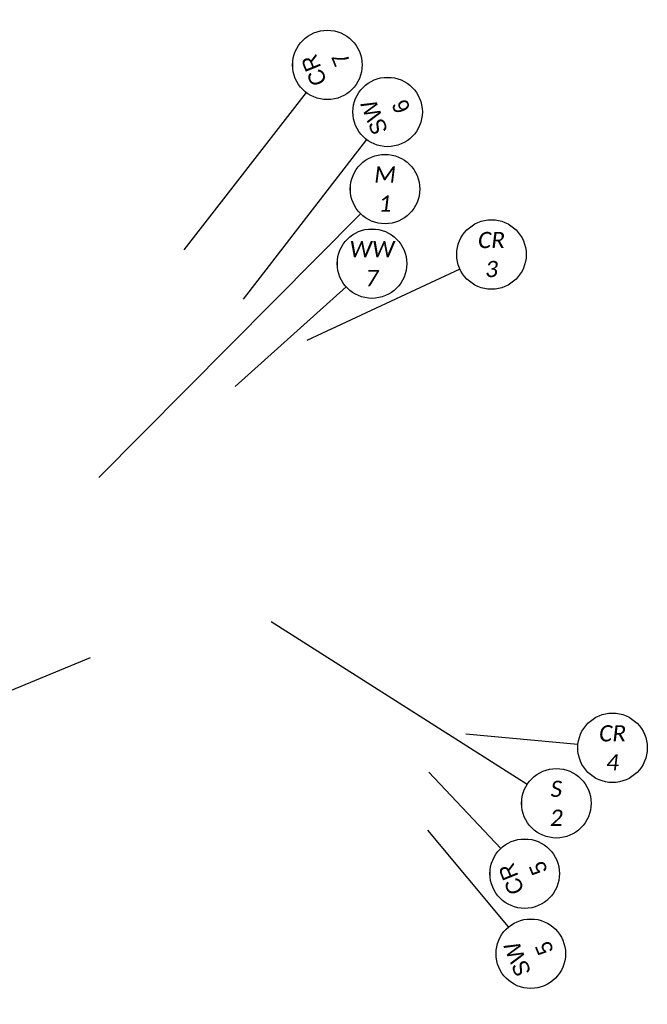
# Model space of a CAD drawing. Header units: feet. Extents: x -5 to 2247819, y -3 to 598692.
# Tile 68 of 70: x 2246357 to 2246466, y 598501 to 598671. Entities that reach past the tile are written whole.
import ezdxf
from ezdxf.enums import TextEntityAlignment as Align

# ---------------------------------------------------------------- set-up
doc = ezdxf.new("R2010")
doc.units = ezdxf.units.FT
doc.header["$MEASUREMENT"] = 0
doc.layers.add('TX_P_20', color=7, linetype='Continuous')
doc.styles.add('P_Slanted_Normal', font='calibrii.ttf', dxfattribs={"height": 0.14})
doc.styles.add('Slanted-Normal', font='font31.shx', dxfattribs={"height": 0.14})

# ---------------------------------------------------------------- blocks, each defined once
blk = doc.blocks.new('*U1040')
blk.add_wipeout([(-0.298, 0.023), (-0.2955, 0.0451), (-0.2906, 0.0699), (-0.2848, 0.0906), (-0.2772, 0.1119), (-0.2675, 0.1334), (-0.2565, 0.1534), (-0.2448, 0.1715), (-0.2336, 0.1865), (-0.2207, 0.2016), (-0.2056, 0.217), (-0.1877, 0.2327), (-0.1718, 0.2446), (-0.1581, 0.2537), (-0.1415, 0.2633), (-0.124, 0.272), (-0.105, 0.2799), (-0.0838, 0.2869), (-0.058, 0.2932), (-0.0359, 0.2967), (-0.0124, 0.2987), (0, 0.2989), (0.0216, 0.2981), (0.0435, 0.2957), (0.0689, 0.2909), (0.0901, 0.285), (0.1109, 0.2776), (0.1354, 0.2665), (0.1535, 0.2565), (0.17, 0.2459), (0.1872, 0.233), (0.2031, 0.2193), (0.2174, 0.2051), (0.2295, 0.1915), (0.2399, 0.1783), (0.253, 0.1592), (0.2635, 0.141), (0.2727, 0.1223), (0.2805, 0.1032), (0.2862, 0.086), (0.2911, 0.0679), (0.2941, 0.053), (0.2965, 0.0374), (0.2983, 0.018), (0.2989, 0), (0.2982, -0.0197), (0.2961, -0.0403), (0.2929, -0.0595), (0.2889, -0.0764), (0.2841, -0.0929), (0.2782, -0.1093), (0.2725, -0.1228), (0.2633, -0.1415), (0.2543, -0.157), (0.2448, -0.1714), (0.232, -0.1884), (0.2205, -0.2018), (0.2114, -0.2113), (0.198, -0.2239), (0.1884, -0.232), (0.1723, -0.2442), (0.1512, -0.2578), (0.1288, -0.2697), (0.1125, -0.2769), (0.0939, -0.2837), (0.0695, -0.2907), (0.0567, -0.2935), (0.0384, -0.2964), (0.0247, -0.2979), (0.0106, -0.2987), (0, -0.2989), (-0.0062, -0.2988), (-0.0176, -0.2984), (-0.0278, -0.2976), (-0.0396, -0.2962), (-0.0516, -0.2944), (-0.0643, -0.2919), (-0.0772, -0.2887), (-0.0923, -0.2843), (-0.1152, -0.2758), (-0.1348, -0.2668), (-0.1505, -0.2582), (-0.168, -0.2472), (-0.1821, -0.237), (-0.1989, -0.2231), (-0.218, -0.2045), (-0.2316, -0.1889), (-0.2458, -0.1701), (-0.2553, -0.1554), (-0.2655, -0.1372), (-0.2748, -0.1176), (-0.2828, -0.0969), (-0.2896, -0.0739), (-0.2939, -0.0542), (-0.297, -0.0333), (-0.2985, -0.0149), (-0.2989, 0)])
at = {"flags": 128}
blk.add_lwpolyline([(-0.2719, -0.1267), (-1.5934, -0.7428)], dxfattribs=at)
blk.add_circle((0, 0), 0.3)
at = {"style": 'Slanted-Normal', "flags": 8}
for tag, p in [('ITEMTYPE', (0, 0.125)), ('ITEMNUMBER', (0, -0.125))]:
    blk.add_attdef(tag, text='', height=0.14, dxfattribs=at).set_placement(p, align=Align.MIDDLE_CENTER)
blk = doc.blocks.new('*U1038')
blk.add_wipeout([(-0.298, 0.023), (-0.2955, 0.0451), (-0.2906, 0.0699), (-0.2848, 0.0906), (-0.2772, 0.1119), (-0.2675, 0.1334), (-0.2565, 0.1534), (-0.2448, 0.1715), (-0.2336, 0.1865), (-0.2207, 0.2016), (-0.2056, 0.217), (-0.1877, 0.2327), (-0.1718, 0.2446), (-0.1581, 0.2537), (-0.1415, 0.2633), (-0.124, 0.272), (-0.105, 0.2799), (-0.0838, 0.2869), (-0.058, 0.2932), (-0.0359, 0.2967), (-0.0124, 0.2987), (0, 0.2989), (0.0216, 0.2981), (0.0435, 0.2957), (0.0689, 0.2909), (0.0901, 0.285), (0.1109, 0.2776), (0.1354, 0.2665), (0.1535, 0.2565), (0.17, 0.2459), (0.1872, 0.233), (0.2031, 0.2193), (0.2174, 0.2051), (0.2295, 0.1915), (0.2399, 0.1783), (0.253, 0.1592), (0.2635, 0.141), (0.2727, 0.1223), (0.2805, 0.1032), (0.2862, 0.086), (0.2911, 0.0679), (0.2941, 0.053), (0.2965, 0.0374), (0.2983, 0.018), (0.2989, 0), (0.2982, -0.0197), (0.2961, -0.0403), (0.2929, -0.0595), (0.2889, -0.0764), (0.2841, -0.0929), (0.2782, -0.1093), (0.2725, -0.1228), (0.2633, -0.1415), (0.2543, -0.157), (0.2448, -0.1714), (0.232, -0.1884), (0.2205, -0.2018), (0.2114, -0.2113), (0.198, -0.2239), (0.1884, -0.232), (0.1723, -0.2442), (0.1512, -0.2578), (0.1288, -0.2697), (0.1125, -0.2769), (0.0939, -0.2837), (0.0695, -0.2907), (0.0567, -0.2935), (0.0384, -0.2964), (0.0247, -0.2979), (0.0106, -0.2987), (0, -0.2989), (-0.0062, -0.2988), (-0.0176, -0.2984), (-0.0278, -0.2976), (-0.0396, -0.2962), (-0.0516, -0.2944), (-0.0643, -0.2919), (-0.0772, -0.2887), (-0.0923, -0.2843), (-0.1152, -0.2758), (-0.1348, -0.2668), (-0.1505, -0.2582), (-0.168, -0.2472), (-0.1821, -0.237), (-0.1989, -0.2231), (-0.218, -0.2045), (-0.2316, -0.1889), (-0.2458, -0.1701), (-0.2553, -0.1554), (-0.2655, -0.1372), (-0.2748, -0.1176), (-0.2828, -0.0969), (-0.2896, -0.0739), (-0.2939, -0.0542), (-0.297, -0.0333), (-0.2985, -0.0149), (-0.2989, 0)])
at = {"flags": 128}
blk.add_lwpolyline([(-0.2987, 0.0279), (-1.2658, 0.1184)], dxfattribs=at)
blk.add_circle((0, 0), 0.3)
at = {"style": 'Slanted-Normal', "flags": 8}
for tag, p in [('ITEMTYPE', (0, 0.125)), ('ITEMNUMBER', (0, -0.125))]:
    blk.add_attdef(tag, text='', height=0.14, dxfattribs=at).set_placement(p, align=Align.MIDDLE_CENTER)
blk = doc.blocks.new('*U1047')
blk.add_wipeout([(-0.298, 0.023), (-0.2955, 0.0451), (-0.2906, 0.0699), (-0.2848, 0.0906), (-0.2772, 0.1119), (-0.2675, 0.1334), (-0.2565, 0.1534), (-0.2448, 0.1715), (-0.2336, 0.1865), (-0.2207, 0.2016), (-0.2056, 0.217), (-0.1877, 0.2327), (-0.1718, 0.2446), (-0.1581, 0.2537), (-0.1415, 0.2633), (-0.124, 0.272), (-0.105, 0.2799), (-0.0838, 0.2869), (-0.058, 0.2932), (-0.0359, 0.2967), (-0.0124, 0.2987), (0, 0.2989), (0.0216, 0.2981), (0.0435, 0.2957), (0.0689, 0.2909), (0.0901, 0.285), (0.1109, 0.2776), (0.1354, 0.2665), (0.1535, 0.2565), (0.17, 0.2459), (0.1872, 0.233), (0.2031, 0.2193), (0.2174, 0.2051), (0.2295, 0.1915), (0.2399, 0.1783), (0.253, 0.1592), (0.2635, 0.141), (0.2727, 0.1223), (0.2805, 0.1032), (0.2862, 0.086), (0.2911, 0.0679), (0.2941, 0.053), (0.2965, 0.0374), (0.2983, 0.018), (0.2989, 0), (0.2982, -0.0197), (0.2961, -0.0403), (0.2929, -0.0595), (0.2889, -0.0764), (0.2841, -0.0929), (0.2782, -0.1093), (0.2725, -0.1228), (0.2633, -0.1415), (0.2543, -0.157), (0.2448, -0.1714), (0.232, -0.1884), (0.2205, -0.2018), (0.2114, -0.2113), (0.198, -0.2239), (0.1884, -0.232), (0.1723, -0.2442), (0.1512, -0.2578), (0.1288, -0.2697), (0.1125, -0.2769), (0.0939, -0.2837), (0.0695, -0.2907), (0.0567, -0.2935), (0.0384, -0.2964), (0.0247, -0.2979), (0.0106, -0.2987), (0, -0.2989), (-0.0062, -0.2988), (-0.0176, -0.2984), (-0.0278, -0.2976), (-0.0396, -0.2962), (-0.0516, -0.2944), (-0.0643, -0.2919), (-0.0772, -0.2887), (-0.0923, -0.2843), (-0.1152, -0.2758), (-0.1348, -0.2668), (-0.1505, -0.2582), (-0.168, -0.2472), (-0.1821, -0.237), (-0.1989, -0.2231), (-0.218, -0.2045), (-0.2316, -0.1889), (-0.2458, -0.1701), (-0.2553, -0.1554), (-0.2655, -0.1372), (-0.2748, -0.1176), (-0.2828, -0.0969), (-0.2896, -0.0739), (-0.2939, -0.0542), (-0.297, -0.0333), (-0.2985, -0.0149), (-0.2989, 0)])
at = {"flags": 128}
blk.add_lwpolyline([(-0.223, -0.2006), (-1.1808, -1.0623)], dxfattribs=at)
blk.add_circle((0, 0), 0.3)
at = {"style": 'Slanted-Normal', "flags": 8}
for tag, p in [('ITEMTYPE', (0, 0.125)), ('ITEMNUMBER', (0, -0.125))]:
    blk.add_attdef(tag, text='', height=0.14, dxfattribs=at).set_placement(p, align=Align.MIDDLE_CENTER)
blk = doc.blocks.new('*U1057')
blk.add_wipeout([(-0.298, 0.023), (-0.2955, 0.0451), (-0.2906, 0.0699), (-0.2848, 0.0906), (-0.2772, 0.1119), (-0.2675, 0.1334), (-0.2565, 0.1534), (-0.2448, 0.1715), (-0.2336, 0.1865), (-0.2207, 0.2016), (-0.2056, 0.217), (-0.1877, 0.2327), (-0.1718, 0.2446), (-0.1581, 0.2537), (-0.1415, 0.2633), (-0.124, 0.272), (-0.105, 0.2799), (-0.0838, 0.2869), (-0.058, 0.2932), (-0.0359, 0.2967), (-0.0124, 0.2987), (0, 0.2989), (0.0216, 0.2981), (0.0435, 0.2957), (0.0689, 0.2909), (0.0901, 0.285), (0.1109, 0.2776), (0.1354, 0.2665), (0.1535, 0.2565), (0.17, 0.2459), (0.1872, 0.233), (0.2031, 0.2193), (0.2174, 0.2051), (0.2295, 0.1915), (0.2399, 0.1783), (0.253, 0.1592), (0.2635, 0.141), (0.2727, 0.1223), (0.2805, 0.1032), (0.2862, 0.086), (0.2911, 0.0679), (0.2941, 0.053), (0.2965, 0.0374), (0.2983, 0.018), (0.2989, 0), (0.2982, -0.0197), (0.2961, -0.0403), (0.2929, -0.0595), (0.2889, -0.0764), (0.2841, -0.0929), (0.2782, -0.1093), (0.2725, -0.1228), (0.2633, -0.1415), (0.2543, -0.157), (0.2448, -0.1714), (0.232, -0.1884), (0.2205, -0.2018), (0.2114, -0.2113), (0.198, -0.2239), (0.1884, -0.232), (0.1723, -0.2442), (0.1512, -0.2578), (0.1288, -0.2697), (0.1125, -0.2769), (0.0939, -0.2837), (0.0695, -0.2907), (0.0567, -0.2935), (0.0384, -0.2964), (0.0247, -0.2979), (0.0106, -0.2987), (0, -0.2989), (-0.0062, -0.2988), (-0.0176, -0.2984), (-0.0278, -0.2976), (-0.0396, -0.2962), (-0.0516, -0.2944), (-0.0643, -0.2919), (-0.0772, -0.2887), (-0.0923, -0.2843), (-0.1152, -0.2758), (-0.1348, -0.2668), (-0.1505, -0.2582), (-0.168, -0.2472), (-0.1821, -0.237), (-0.1989, -0.2231), (-0.218, -0.2045), (-0.2316, -0.1889), (-0.2458, -0.1701), (-0.2553, -0.1554), (-0.2655, -0.1372), (-0.2748, -0.1176), (-0.2828, -0.0969), (-0.2896, -0.0739), (-0.2939, -0.0542), (-0.297, -0.0333), (-0.2985, -0.0149), (-0.2989, 0)])
at = {"flags": 128}
blk.add_lwpolyline([(-0.2531, 0.161), (-2.463, 1.567)], dxfattribs=at)
blk.add_circle((0, 0), 0.3)
at = {"style": 'Slanted-Normal', "flags": 8}
for tag, p in [('ITEMTYPE', (0, 0.125)), ('ITEMNUMBER', (0, -0.125))]:
    blk.add_attdef(tag, text='', height=0.14, dxfattribs=at).set_placement(p, align=Align.MIDDLE_CENTER)
blk = doc.blocks.new('*U1061')
blk.add_wipeout([(-0.298, 0.023), (-0.2955, 0.0451), (-0.2906, 0.0699), (-0.2848, 0.0906), (-0.2772, 0.1119), (-0.2675, 0.1334), (-0.2565, 0.1534), (-0.2448, 0.1715), (-0.2336, 0.1865), (-0.2207, 0.2016), (-0.2056, 0.217), (-0.1877, 0.2327), (-0.1718, 0.2446), (-0.1581, 0.2537), (-0.1415, 0.2633), (-0.124, 0.272), (-0.105, 0.2799), (-0.0838, 0.2869), (-0.058, 0.2932), (-0.0359, 0.2967), (-0.0124, 0.2987), (0, 0.2989), (0.0216, 0.2981), (0.0435, 0.2957), (0.0689, 0.2909), (0.0901, 0.285), (0.1109, 0.2776), (0.1354, 0.2665), (0.1535, 0.2565), (0.17, 0.2459), (0.1872, 0.233), (0.2031, 0.2193), (0.2174, 0.2051), (0.2295, 0.1915), (0.2399, 0.1783), (0.253, 0.1592), (0.2635, 0.141), (0.2727, 0.1223), (0.2805, 0.1032), (0.2862, 0.086), (0.2911, 0.0679), (0.2941, 0.053), (0.2965, 0.0374), (0.2983, 0.018), (0.2989, 0), (0.2982, -0.0197), (0.2961, -0.0403), (0.2929, -0.0595), (0.2889, -0.0764), (0.2841, -0.0929), (0.2782, -0.1093), (0.2725, -0.1228), (0.2633, -0.1415), (0.2543, -0.157), (0.2448, -0.1714), (0.232, -0.1884), (0.2205, -0.2018), (0.2114, -0.2113), (0.198, -0.2239), (0.1884, -0.232), (0.1723, -0.2442), (0.1512, -0.2578), (0.1288, -0.2697), (0.1125, -0.2769), (0.0939, -0.2837), (0.0695, -0.2907), (0.0567, -0.2935), (0.0384, -0.2964), (0.0247, -0.2979), (0.0106, -0.2987), (0, -0.2989), (-0.0062, -0.2988), (-0.0176, -0.2984), (-0.0278, -0.2976), (-0.0396, -0.2962), (-0.0516, -0.2944), (-0.0643, -0.2919), (-0.0772, -0.2887), (-0.0923, -0.2843), (-0.1152, -0.2758), (-0.1348, -0.2668), (-0.1505, -0.2582), (-0.168, -0.2472), (-0.1821, -0.237), (-0.1989, -0.2231), (-0.218, -0.2045), (-0.2316, -0.1889), (-0.2458, -0.1701), (-0.2553, -0.1554), (-0.2655, -0.1372), (-0.2748, -0.1176), (-0.2828, -0.0969), (-0.2896, -0.0739), (-0.2939, -0.0542), (-0.297, -0.0333), (-0.2985, -0.0149), (-0.2989, 0)])
at = {"flags": 128}
blk.add_lwpolyline([(-0.2113, -0.213), (-2.4703, -2.4902)], dxfattribs=at)
blk.add_circle((0, 0), 0.3)
at = {"style": 'Slanted-Normal', "flags": 8}
for tag, p in [('ITEMTYPE', (0, 0.125)), ('ITEMNUMBER', (0, -0.125))]:
    blk.add_attdef(tag, text='', height=0.14, dxfattribs=at).set_placement(p, align=Align.MIDDLE_CENTER)
blk = doc.blocks.new('*U1070')
blk.add_wipeout([(-0.298, 0.023), (-0.2955, 0.0451), (-0.2906, 0.0699), (-0.2848, 0.0906), (-0.2772, 0.1119), (-0.2675, 0.1334), (-0.2565, 0.1534), (-0.2448, 0.1715), (-0.2336, 0.1865), (-0.2207, 0.2016), (-0.2056, 0.217), (-0.1877, 0.2327), (-0.1718, 0.2446), (-0.1581, 0.2537), (-0.1415, 0.2633), (-0.124, 0.272), (-0.105, 0.2799), (-0.0838, 0.2869), (-0.058, 0.2932), (-0.0359, 0.2967), (-0.0124, 0.2987), (0, 0.2989), (0.0216, 0.2981), (0.0435, 0.2957), (0.0689, 0.2909), (0.0901, 0.285), (0.1109, 0.2776), (0.1354, 0.2665), (0.1535, 0.2565), (0.17, 0.2459), (0.1872, 0.233), (0.2031, 0.2193), (0.2174, 0.2051), (0.2295, 0.1915), (0.2399, 0.1783), (0.253, 0.1592), (0.2635, 0.141), (0.2727, 0.1223), (0.2805, 0.1032), (0.2862, 0.086), (0.2911, 0.0679), (0.2941, 0.053), (0.2965, 0.0374), (0.2983, 0.018), (0.2989, 0), (0.2982, -0.0197), (0.2961, -0.0403), (0.2929, -0.0595), (0.2889, -0.0764), (0.2841, -0.0929), (0.2782, -0.1093), (0.2725, -0.1228), (0.2633, -0.1415), (0.2543, -0.157), (0.2448, -0.1714), (0.232, -0.1884), (0.2205, -0.2018), (0.2114, -0.2113), (0.198, -0.2239), (0.1884, -0.232), (0.1723, -0.2442), (0.1512, -0.2578), (0.1288, -0.2697), (0.1125, -0.2769), (0.0939, -0.2837), (0.0695, -0.2907), (0.0567, -0.2935), (0.0384, -0.2964), (0.0247, -0.2979), (0.0106, -0.2987), (0, -0.2989), (-0.0062, -0.2988), (-0.0176, -0.2984), (-0.0278, -0.2976), (-0.0396, -0.2962), (-0.0516, -0.2944), (-0.0643, -0.2919), (-0.0772, -0.2887), (-0.0923, -0.2843), (-0.1152, -0.2758), (-0.1348, -0.2668), (-0.1505, -0.2582), (-0.168, -0.2472), (-0.1821, -0.237), (-0.1989, -0.2231), (-0.218, -0.2045), (-0.2316, -0.1889), (-0.2458, -0.1701), (-0.2553, -0.1554), (-0.2655, -0.1372), (-0.2748, -0.1176), (-0.2828, -0.0969), (-0.2896, -0.0739), (-0.2939, -0.0542), (-0.297, -0.0333), (-0.2985, -0.0149), (-0.2989, 0)])
at = {"flags": 128}
blk.add_lwpolyline([(-0.1511, 0.2592), (-1.0183, 1.7463)], dxfattribs=at)
blk.add_circle((0, 0), 0.3)
at = {"style": 'Slanted-Normal', "flags": 8}
for tag, p in [('ITEMTYPE', (0, 0.125)), ('ITEMNUMBER', (0, -0.125))]:
    blk.add_attdef(tag, text='', height=0.14, dxfattribs=at).set_placement(p, align=Align.MIDDLE_CENTER)
blk = doc.blocks.new('*U1071')
blk.add_wipeout([(-0.298, 0.023), (-0.2955, 0.0451), (-0.2906, 0.0699), (-0.2848, 0.0906), (-0.2772, 0.1119), (-0.2675, 0.1334), (-0.2565, 0.1534), (-0.2448, 0.1715), (-0.2336, 0.1865), (-0.2207, 0.2016), (-0.2056, 0.217), (-0.1877, 0.2327), (-0.1718, 0.2446), (-0.1581, 0.2537), (-0.1415, 0.2633), (-0.124, 0.272), (-0.105, 0.2799), (-0.0838, 0.2869), (-0.058, 0.2932), (-0.0359, 0.2967), (-0.0124, 0.2987), (0, 0.2989), (0.0216, 0.2981), (0.0435, 0.2957), (0.0689, 0.2909), (0.0901, 0.285), (0.1109, 0.2776), (0.1354, 0.2665), (0.1535, 0.2565), (0.17, 0.2459), (0.1872, 0.233), (0.2031, 0.2193), (0.2174, 0.2051), (0.2295, 0.1915), (0.2399, 0.1783), (0.253, 0.1592), (0.2635, 0.141), (0.2727, 0.1223), (0.2805, 0.1032), (0.2862, 0.086), (0.2911, 0.0679), (0.2941, 0.053), (0.2965, 0.0374), (0.2983, 0.018), (0.2989, 0), (0.2982, -0.0197), (0.2961, -0.0403), (0.2929, -0.0595), (0.2889, -0.0764), (0.2841, -0.0929), (0.2782, -0.1093), (0.2725, -0.1228), (0.2633, -0.1415), (0.2543, -0.157), (0.2448, -0.1714), (0.232, -0.1884), (0.2205, -0.2018), (0.2114, -0.2113), (0.198, -0.2239), (0.1884, -0.232), (0.1723, -0.2442), (0.1512, -0.2578), (0.1288, -0.2697), (0.1125, -0.2769), (0.0939, -0.2837), (0.0695, -0.2907), (0.0567, -0.2935), (0.0384, -0.2964), (0.0247, -0.2979), (0.0106, -0.2987), (0, -0.2989), (-0.0062, -0.2988), (-0.0176, -0.2984), (-0.0278, -0.2976), (-0.0396, -0.2962), (-0.0516, -0.2944), (-0.0643, -0.2919), (-0.0772, -0.2887), (-0.0923, -0.2843), (-0.1152, -0.2758), (-0.1348, -0.2668), (-0.1505, -0.2582), (-0.168, -0.2472), (-0.1821, -0.237), (-0.1989, -0.2231), (-0.218, -0.2045), (-0.2316, -0.1889), (-0.2458, -0.1701), (-0.2553, -0.1554), (-0.2655, -0.1372), (-0.2748, -0.1176), (-0.2828, -0.0969), (-0.2896, -0.0739), (-0.2939, -0.0542), (-0.297, -0.0333), (-0.2985, -0.0149), (-0.2989, 0)])
at = {"flags": 128}
blk.add_lwpolyline([(0.2794, 0.1092), (1.1223, 0.4388)], dxfattribs=at)
blk.add_circle((0, 0), 0.3)
at = {"style": 'Slanted-Normal', "flags": 8}
for tag, p in [('ITEMTYPE', (0, 0.125)), ('ITEMNUMBER', (0, -0.125))]:
    blk.add_attdef(tag, text='', height=0.14, dxfattribs=at).set_placement(p, align=Align.MIDDLE_CENTER)
blk = doc.blocks.new('*U1068')
blk.add_wipeout([(-0.298, 0.023), (-0.2955, 0.0451), (-0.2906, 0.0699), (-0.2848, 0.0906), (-0.2772, 0.1119), (-0.2675, 0.1334), (-0.2565, 0.1534), (-0.2448, 0.1715), (-0.2336, 0.1865), (-0.2207, 0.2016), (-0.2056, 0.217), (-0.1877, 0.2327), (-0.1718, 0.2446), (-0.1581, 0.2537), (-0.1415, 0.2633), (-0.124, 0.272), (-0.105, 0.2799), (-0.0838, 0.2869), (-0.058, 0.2932), (-0.0359, 0.2967), (-0.0124, 0.2987), (0, 0.2989), (0.0216, 0.2981), (0.0435, 0.2957), (0.0689, 0.2909), (0.0901, 0.285), (0.1109, 0.2776), (0.1354, 0.2665), (0.1535, 0.2565), (0.17, 0.2459), (0.1872, 0.233), (0.2031, 0.2193), (0.2174, 0.2051), (0.2295, 0.1915), (0.2399, 0.1783), (0.253, 0.1592), (0.2635, 0.141), (0.2727, 0.1223), (0.2805, 0.1032), (0.2862, 0.086), (0.2911, 0.0679), (0.2941, 0.053), (0.2965, 0.0374), (0.2983, 0.018), (0.2989, 0), (0.2982, -0.0197), (0.2961, -0.0403), (0.2929, -0.0595), (0.2889, -0.0764), (0.2841, -0.0929), (0.2782, -0.1093), (0.2725, -0.1228), (0.2633, -0.1415), (0.2543, -0.157), (0.2448, -0.1714), (0.232, -0.1884), (0.2205, -0.2018), (0.2114, -0.2113), (0.198, -0.2239), (0.1884, -0.232), (0.1723, -0.2442), (0.1512, -0.2578), (0.1288, -0.2697), (0.1125, -0.2769), (0.0939, -0.2837), (0.0695, -0.2907), (0.0567, -0.2935), (0.0384, -0.2964), (0.0247, -0.2979), (0.0106, -0.2987), (0, -0.2989), (-0.0062, -0.2988), (-0.0176, -0.2984), (-0.0278, -0.2976), (-0.0396, -0.2962), (-0.0516, -0.2944), (-0.0643, -0.2919), (-0.0772, -0.2887), (-0.0923, -0.2843), (-0.1152, -0.2758), (-0.1348, -0.2668), (-0.1505, -0.2582), (-0.168, -0.2472), (-0.1821, -0.237), (-0.1989, -0.2231), (-0.218, -0.2045), (-0.2316, -0.1889), (-0.2458, -0.1701), (-0.2553, -0.1554), (-0.2655, -0.1372), (-0.2748, -0.1176), (-0.2828, -0.0969), (-0.2896, -0.0739), (-0.2939, -0.0542), (-0.297, -0.0333), (-0.2985, -0.0149), (-0.2989, 0)])
at = {"flags": 128}
blk.add_lwpolyline([(-0.1518, 0.2588), (-1.0327, 1.7612)], dxfattribs=at)
blk.add_circle((0, 0), 0.3)
at = {"style": 'Slanted-Normal', "flags": 8}
for tag, p in [('ITEMTYPE', (0, 0.125)), ('ITEMNUMBER', (0, -0.125))]:
    blk.add_attdef(tag, text='', height=0.14, dxfattribs=at).set_placement(p, align=Align.MIDDLE_CENTER)
blk = doc.blocks.new('*U1069')
blk.add_wipeout([(-0.298, 0.023), (-0.2955, 0.0451), (-0.2906, 0.0699), (-0.2848, 0.0906), (-0.2772, 0.1119), (-0.2675, 0.1334), (-0.2565, 0.1534), (-0.2448, 0.1715), (-0.2336, 0.1865), (-0.2207, 0.2016), (-0.2056, 0.217), (-0.1877, 0.2327), (-0.1718, 0.2446), (-0.1581, 0.2537), (-0.1415, 0.2633), (-0.124, 0.272), (-0.105, 0.2799), (-0.0838, 0.2869), (-0.058, 0.2932), (-0.0359, 0.2967), (-0.0124, 0.2987), (0, 0.2989), (0.0216, 0.2981), (0.0435, 0.2957), (0.0689, 0.2909), (0.0901, 0.285), (0.1109, 0.2776), (0.1354, 0.2665), (0.1535, 0.2565), (0.17, 0.2459), (0.1872, 0.233), (0.2031, 0.2193), (0.2174, 0.2051), (0.2295, 0.1915), (0.2399, 0.1783), (0.253, 0.1592), (0.2635, 0.141), (0.2727, 0.1223), (0.2805, 0.1032), (0.2862, 0.086), (0.2911, 0.0679), (0.2941, 0.053), (0.2965, 0.0374), (0.2983, 0.018), (0.2989, 0), (0.2982, -0.0197), (0.2961, -0.0403), (0.2929, -0.0595), (0.2889, -0.0764), (0.2841, -0.0929), (0.2782, -0.1093), (0.2725, -0.1228), (0.2633, -0.1415), (0.2543, -0.157), (0.2448, -0.1714), (0.232, -0.1884), (0.2205, -0.2018), (0.2114, -0.2113), (0.198, -0.2239), (0.1884, -0.232), (0.1723, -0.2442), (0.1512, -0.2578), (0.1288, -0.2697), (0.1125, -0.2769), (0.0939, -0.2837), (0.0695, -0.2907), (0.0567, -0.2935), (0.0384, -0.2964), (0.0247, -0.2979), (0.0106, -0.2987), (0, -0.2989), (-0.0062, -0.2988), (-0.0176, -0.2984), (-0.0278, -0.2976), (-0.0396, -0.2962), (-0.0516, -0.2944), (-0.0643, -0.2919), (-0.0772, -0.2887), (-0.0923, -0.2843), (-0.1152, -0.2758), (-0.1348, -0.2668), (-0.1505, -0.2582), (-0.168, -0.2472), (-0.1821, -0.237), (-0.1989, -0.2231), (-0.218, -0.2045), (-0.2316, -0.1889), (-0.2458, -0.1701), (-0.2553, -0.1554), (-0.2655, -0.1372), (-0.2748, -0.1176), (-0.2828, -0.0969), (-0.2896, -0.0739), (-0.2939, -0.0542), (-0.297, -0.0333), (-0.2985, -0.0149), (-0.2989, 0)])
at = {"flags": 128}
blk.add_lwpolyline([(0.2857, 0.0917), (1.3222, 0.4243)], dxfattribs=at)
blk.add_circle((0, 0), 0.3)
at = {"style": 'Slanted-Normal', "flags": 8}
for tag, p in [('ITEMTYPE', (0, 0.125)), ('ITEMNUMBER', (0, -0.125))]:
    blk.add_attdef(tag, text='', height=0.14, dxfattribs=at).set_placement(p, align=Align.MIDDLE_CENTER)
blk = doc.blocks.new('*U1064')
blk.add_wipeout([(-0.298, 0.023), (-0.2955, 0.0451), (-0.2906, 0.0699), (-0.2848, 0.0906), (-0.2772, 0.1119), (-0.2675, 0.1334), (-0.2565, 0.1534), (-0.2448, 0.1715), (-0.2336, 0.1865), (-0.2207, 0.2016), (-0.2056, 0.217), (-0.1877, 0.2327), (-0.1718, 0.2446), (-0.1581, 0.2537), (-0.1415, 0.2633), (-0.124, 0.272), (-0.105, 0.2799), (-0.0838, 0.2869), (-0.058, 0.2932), (-0.0359, 0.2967), (-0.0124, 0.2987), (0, 0.2989), (0.0216, 0.2981), (0.0435, 0.2957), (0.0689, 0.2909), (0.0901, 0.285), (0.1109, 0.2776), (0.1354, 0.2665), (0.1535, 0.2565), (0.17, 0.2459), (0.1872, 0.233), (0.2031, 0.2193), (0.2174, 0.2051), (0.2295, 0.1915), (0.2399, 0.1783), (0.253, 0.1592), (0.2635, 0.141), (0.2727, 0.1223), (0.2805, 0.1032), (0.2862, 0.086), (0.2911, 0.0679), (0.2941, 0.053), (0.2965, 0.0374), (0.2983, 0.018), (0.2989, 0), (0.2982, -0.0197), (0.2961, -0.0403), (0.2929, -0.0595), (0.2889, -0.0764), (0.2841, -0.0929), (0.2782, -0.1093), (0.2725, -0.1228), (0.2633, -0.1415), (0.2543, -0.157), (0.2448, -0.1714), (0.232, -0.1884), (0.2205, -0.2018), (0.2114, -0.2113), (0.198, -0.2239), (0.1884, -0.232), (0.1723, -0.2442), (0.1512, -0.2578), (0.1288, -0.2697), (0.1125, -0.2769), (0.0939, -0.2837), (0.0695, -0.2907), (0.0567, -0.2935), (0.0384, -0.2964), (0.0247, -0.2979), (0.0106, -0.2987), (0, -0.2989), (-0.0062, -0.2988), (-0.0176, -0.2984), (-0.0278, -0.2976), (-0.0396, -0.2962), (-0.0516, -0.2944), (-0.0643, -0.2919), (-0.0772, -0.2887), (-0.0923, -0.2843), (-0.1152, -0.2758), (-0.1348, -0.2668), (-0.1505, -0.2582), (-0.168, -0.2472), (-0.1821, -0.237), (-0.1989, -0.2231), (-0.218, -0.2045), (-0.2316, -0.1889), (-0.2458, -0.1701), (-0.2553, -0.1554), (-0.2655, -0.1372), (-0.2748, -0.1176), (-0.2828, -0.0969), (-0.2896, -0.0739), (-0.2939, -0.0542), (-0.297, -0.0333), (-0.2985, -0.0149), (-0.2989, 0)])
at = {"flags": 128}
blk.add_lwpolyline([(0.0019, -0.3), (0.0123, -1.9387)], dxfattribs=at)
blk.add_circle((0, 0), 0.3)
at = {"style": 'Slanted-Normal', "flags": 8}
for tag, p in [('ITEMTYPE', (0, 0.125)), ('ITEMNUMBER', (0, -0.125))]:
    blk.add_attdef(tag, text='', height=0.14, dxfattribs=at).set_placement(p, align=Align.MIDDLE_CENTER)

msp = doc.modelspace()

# ---------------------------------------------------------------- block references
at = {"layer": 'TX_P_20'}
ref = msp.add_blockref('*U1040', (2246438.925, 598630.76), dxfattribs=dict(at, xscale=20, yscale=20, zscale=20))
ref.add_attrib('ITEMTYPE', 'CR', dxfattribs={"layer": '0', "height": 2.8, "rotation": 360, "style": 'P_Slanted_Normal'}).set_placement((2246438.925, 598633.26), align=Align.MIDDLE_CENTER)
ref.add_attrib('ITEMNUMBER', '3', dxfattribs={"layer": '0', "height": 2.8, "rotation": 360, "style": 'P_Slanted_Normal'}).set_placement((2246438.925, 598628.26), align=Align.MIDDLE_CENTER)
ref = msp.add_blockref('*U1064', (2246333.86, 598546.399), dxfattribs=dict(at, xscale=20, yscale=20, zscale=20, rotation=112))
ref.add_attrib('ITEMTYPE', 'WW', dxfattribs={"layer": '0', "height": 2.8, "rotation": 112, "style": 'Slanted-Normal'}).set_placement((2246331.542, 598545.463), align=Align.MIDDLE_CENTER)
ref.add_attrib('ITEMNUMBER', '1', dxfattribs={"layer": '0', "height": 2.8, "rotation": 112, "style": 'Slanted-Normal'}).set_placement((2246336.178, 598547.336), align=Align.MIDDLE_CENTER)
ref = msp.add_blockref('*U1038', (2246459.828, 598545.557), dxfattribs=dict(at, xscale=20, yscale=20, zscale=20))
ref.add_attrib('ITEMTYPE', 'CR', dxfattribs={"layer": '0', "height": 2.8, "rotation": 360, "style": 'P_Slanted_Normal'}).set_placement((2246459.828, 598548.057), align=Align.MIDDLE_CENTER)
ref.add_attrib('ITEMNUMBER', '4', dxfattribs={"layer": '0', "height": 2.8, "rotation": 360, "style": 'P_Slanted_Normal'}).set_placement((2246459.828, 598543.057), align=Align.MIDDLE_CENTER)

# ---------------------------------------------------------------- next in the draw order: block references
ref = msp.add_blockref('*U1047', (2246418.298, 598629.185), dxfattribs=dict(at, xscale=20, yscale=20, zscale=20))
ref.add_attrib('ITEMTYPE', 'WW', dxfattribs={"layer": '0', "height": 2.8, "rotation": 360, "style": 'P_Slanted_Normal'}).set_placement((2246418.298, 598631.685), align=Align.MIDDLE_CENTER)
ref.add_attrib('ITEMNUMBER', '7', dxfattribs={"layer": '0', "height": 2.8, "rotation": 360, "style": 'P_Slanted_Normal'}).set_placement((2246418.298, 598626.685), align=Align.MIDDLE_CENTER)
ref = msp.add_blockref('*U1057', (2246450.127, 598535.978), dxfattribs=dict(at, xscale=20, yscale=20, zscale=20))
ref.add_attrib('ITEMTYPE', 'S', dxfattribs={"layer": '0', "height": 2.8, "rotation": 360, "style": 'P_Slanted_Normal'}).set_placement((2246450.127, 598538.478), align=Align.MIDDLE_CENTER)
ref.add_attrib('ITEMNUMBER', '2', dxfattribs={"layer": '0', "height": 2.8, "rotation": 360, "style": 'P_Slanted_Normal'}).set_placement((2246450.127, 598533.478), align=Align.MIDDLE_CENTER)

# ---------------------------------------------------------------- next in the draw order: block references
ref = msp.add_blockref('*U1061', (2246420.553, 598642.064), dxfattribs=dict(at, xscale=20, yscale=20, zscale=20))
ref.add_attrib('ITEMTYPE', 'M', dxfattribs={"layer": '0', "height": 2.8, "rotation": 360, "style": 'P_Slanted_Normal'}).set_placement((2246420.553, 598644.564), align=Align.MIDDLE_CENTER)
ref.add_attrib('ITEMNUMBER', '1', dxfattribs={"layer": '0', "height": 2.8, "rotation": 360, "style": 'P_Slanted_Normal'}).set_placement((2246420.553, 598639.564), align=Align.MIDDLE_CENTER)
ref = msp.add_blockref('*U1071', (2246444.663, 598523.821), dxfattribs=dict(at, xscale=20, yscale=20, zscale=20, rotation=112))
ref.add_attrib('ITEMTYPE', 'CR', dxfattribs={"layer": '0', "height": 2.8, "rotation": 112, "style": 'Slanted-Normal'}).set_placement((2246442.345, 598522.885), align=Align.MIDDLE_CENTER)
ref.add_attrib('ITEMNUMBER', '5', dxfattribs={"layer": '0', "height": 2.8, "rotation": 112, "style": 'Slanted-Normal'}).set_placement((2246446.981, 598524.758), align=Align.MIDDLE_CENTER)

# ---------------------------------------------------------------- next in the draw order: block references
ref = msp.add_blockref('*U1070', (2246410.593, 598663.504), dxfattribs=dict(at, xscale=20, yscale=20, zscale=20, rotation=112))
ref.add_attrib('ITEMTYPE', 'CR', dxfattribs={"layer": '0', "height": 2.8, "rotation": 112, "style": 'Slanted-Normal'}).set_placement((2246408.275, 598662.568), align=Align.MIDDLE_CENTER)
ref.add_attrib('ITEMNUMBER', '7', dxfattribs={"layer": '0', "height": 2.8, "rotation": 112, "style": 'Slanted-Normal'}).set_placement((2246412.911, 598664.441), align=Align.MIDDLE_CENTER)
ref = msp.add_blockref('*U1069', (2246445.713, 598509.997), dxfattribs=dict(at, xscale=20, yscale=20, zscale=20, rotation=112))
ref.add_attrib('ITEMTYPE', 'SW', dxfattribs={"layer": '0', "height": 2.8, "rotation": 112, "style": 'Slanted-Normal'}).set_placement((2246443.395, 598509.061), align=Align.MIDDLE_CENTER)
ref.add_attrib('ITEMNUMBER', '5', dxfattribs={"layer": '0', "height": 2.8, "rotation": 112, "style": 'Slanted-Normal'}).set_placement((2246448.031, 598510.934), align=Align.MIDDLE_CENTER)

# ---------------------------------------------------------------- next in the draw order: block references
ref = msp.add_blockref('*U1068', (2246420.992, 598655.378), dxfattribs=dict(at, xscale=20, yscale=20, zscale=20, rotation=112))
ref.add_attrib('ITEMTYPE', 'SW', dxfattribs={"layer": '0', "height": 2.8, "rotation": 112, "style": 'Slanted-Normal'}).set_placement((2246418.674, 598654.441), align=Align.MIDDLE_CENTER)
ref.add_attrib('ITEMNUMBER', '6', dxfattribs={"layer": '0', "height": 2.8, "rotation": 112, "style": 'Slanted-Normal'}).set_placement((2246423.31, 598656.314), align=Align.MIDDLE_CENTER)

doc.saveas('drawing.dxf')
